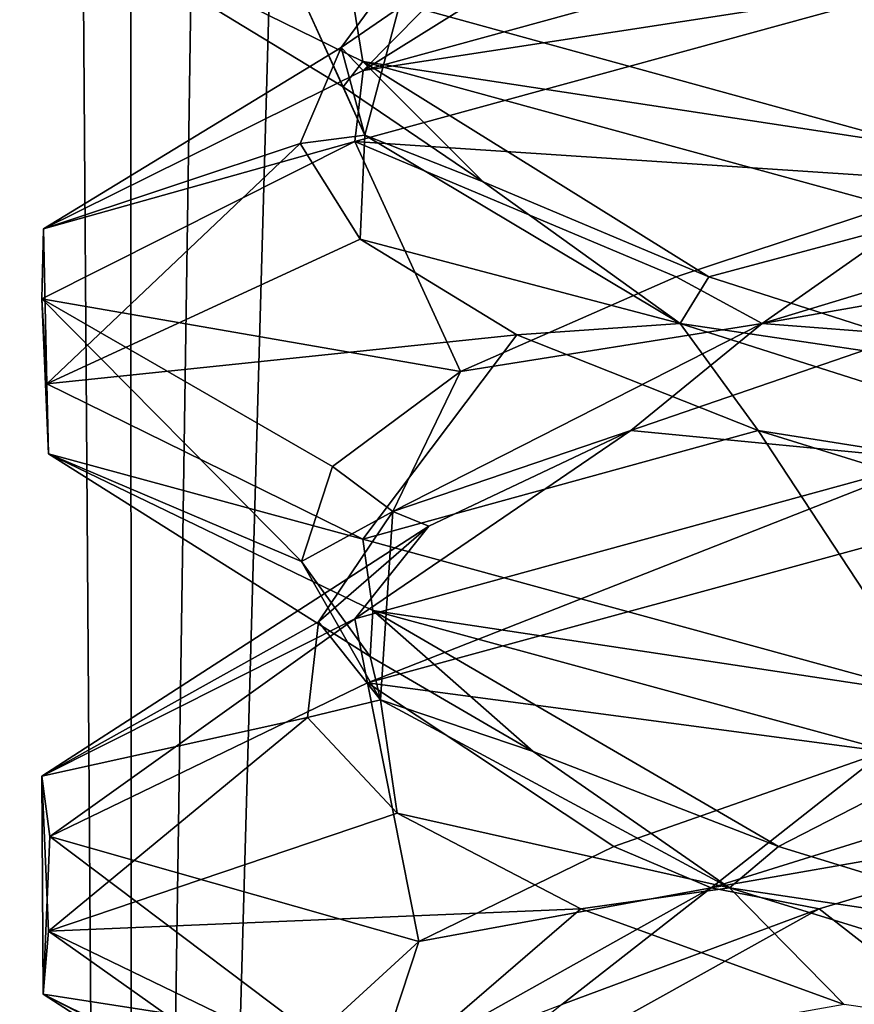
# Model space of a CAD drawing. Header units: millimetres. Extents: x -36.5 to 36.5, y -8.8 to 41.6.
# Tile 66 of 256: x -1.5 to -0.7, y 0.1 to 1. Entities that reach past the tile are written whole.
import ezdxf

# ---------------------------------------------------------------- set-up
doc = ezdxf.new("R2010")
doc.units = ezdxf.units.MM
doc.header["$LTSCALE"] = 65.185185
for name, color, linetype in [('11', 7, 'CONTINUOUS'), ('12', 7, 'CONTINUOUS'), ('13', 7, 'CONTINUOUS'), ('166', 7, 'CONTINUOUS'), ('172', 7, 'CONTINUOUS'), ('173', 7, 'CONTINUOUS'), ('174', 7, 'CONTINUOUS'), ('184', 7, 'CONTINUOUS'), ('196', 7, 'CONTINUOUS'), ('197', 7, 'CONTINUOUS'), ('198', 7, 'CONTINUOUS'), ('217', 7, 'CONTINUOUS'), ('218', 7, 'CONTINUOUS'), ('219', 7, 'CONTINUOUS'), ('23', 7, 'CONTINUOUS'), ('35', 7, 'CONTINUOUS'), ('36', 7, 'CONTINUOUS'), ('37', 7, 'CONTINUOUS'), ('5', 7, 'CONTINUOUS'), ('548', 7, 'CONTINUOUS'), ('553', 7, 'CONTINUOUS'), ('56', 7, 'CONTINUOUS'), ('57', 7, 'CONTINUOUS'), ('58', 7, 'CONTINUOUS')]:
    doc.layers.add(name, color=color, linetype=linetype)

msp = doc.modelspace()

# ---------------------------------------------------------------- linework, layer by layer
at = {"layer": '11', "color": 7, "linetype": 'Continuous'}
for points in [[(-1.17115, 0.91483, 11.93723), (-0.65308, 1.05661, 12.35036), (-0.85613, 1.11104, 11.88227), (-1.17115, 0.91483, 11.93723)], [(-1.06385, 1.02334, 11.6161), (-1.17115, 0.91483, 11.93723), (-0.85613, 1.11104, 11.88227), (-1.06385, 1.02334, 11.6161)], [(-1.19133, 0.93564, 11.30346), (-1.17115, 0.91483, 11.93723), (-1.06385, 1.02334, 11.6161), (-1.19133, 0.93564, 11.30346)], [(-1.46438, 0.76951, 11.32494), (-1.17115, 0.91483, 11.93723), (-1.19133, 0.93564, 11.30346), (-1.46438, 0.76951, 11.32494)], [(-1.22895, 0.84794, 10.96793), (-1.46438, 0.76951, 11.32494), (-1.19133, 0.93564, 11.30346), (-1.22895, 0.84794, 10.96793)], [(-1.46131, 0.62754, 10.6615), (-1.46438, 0.76951, 11.32494), (-1.22895, 0.84794, 10.96793), (-1.46131, 0.62754, 10.6615)], [(-1.17388, 0.76025, 10.63482), (-1.46131, 0.62754, 10.6615), (-1.22895, 0.84794, 10.96793), (-1.17388, 0.76025, 10.63482)], [(-1.03026, 0.67255, 10.32925), (-1.46131, 0.62754, 10.6615), (-1.17388, 0.76025, 10.63482), (-1.03026, 0.67255, 10.32925)], [(-1.17164, 0.48534, 10.06337), (-1.46131, 0.62754, 10.6615), (-1.03026, 0.67255, 10.32925), (-1.17164, 0.48534, 10.06337)], [(-0.80894, 0.58485, 10.07428), (-1.17164, 0.48534, 10.06337), (-1.03026, 0.67255, 10.32925), (-0.80894, 0.58485, 10.07428)], [(-0.64997, 0.34266, 9.64814), (-1.17164, 0.48534, 10.06337), (-0.80894, 0.58485, 10.07428), (-0.64997, 0.34266, 9.64814)], [(-0.5266, 0.49716, 9.88913), (-0.64997, 0.34266, 9.64814), (-0.80894, 0.58485, 10.07428), (-0.5266, 0.49716, 9.88913)]]:
    msp.add_3dface(points, dxfattribs=at)
at = {"layer": '12', "color": 7, "linetype": 'Continuous'}
for points in [[(-1.16969, 0.85535, 10.7639), (-1.12396, 1.02778, 11.40079), (-1.22918, 0.98687, 11.0217), (-1.16969, 0.85535, 10.7639)], [(-1.19133, 0.93564, 11.30346), (-1.06385, 1.02334, 11.6161), (-1.12396, 1.02778, 11.40079), (-1.19133, 0.93564, 11.30346)], [(-1.16969, 0.85535, 10.7639), (-1.19133, 0.93564, 11.30346), (-1.12396, 1.02778, 11.40079), (-1.16969, 0.85535, 10.7639)], [(-1.18937, 0.89984, 10.68898), (-1.16969, 0.85535, 10.7639), (-1.22918, 0.98687, 11.0217), (-1.18937, 0.89984, 10.68898)], [(-1.22895, 0.84794, 10.96793), (-1.19133, 0.93564, 11.30346), (-1.16969, 0.85535, 10.7639), (-1.22895, 0.84794, 10.96793)], [(-1.06121, 0.8128, 10.37937), (-1.16969, 0.85535, 10.7639), (-1.18937, 0.89984, 10.68898), (-1.06121, 0.8128, 10.37937)], [(-1.17388, 0.76025, 10.63482), (-1.22895, 0.84794, 10.96793), (-1.16969, 0.85535, 10.7639), (-1.17388, 0.76025, 10.63482)], [(-0.8805, 0.68292, 10.19461), (-1.17388, 0.76025, 10.63482), (-1.16969, 0.85535, 10.7639), (-0.8805, 0.68292, 10.19461)], [(-0.8805, 0.68292, 10.19461), (-1.16969, 0.85535, 10.7639), (-1.06121, 0.8128, 10.37937), (-0.8805, 0.68292, 10.19461)], [(-0.85419, 0.72577, 10.11586), (-0.8805, 0.68292, 10.19461), (-1.06121, 0.8128, 10.37937), (-0.85419, 0.72577, 10.11586)], [(-1.03026, 0.67255, 10.32925), (-1.17388, 0.76025, 10.63482), (-0.8805, 0.68292, 10.19461), (-1.03026, 0.67255, 10.32925)], [(-0.58372, 0.63873, 9.91805), (-0.8805, 0.68292, 10.19461), (-0.85419, 0.72577, 10.11586), (-0.58372, 0.63873, 9.91805)], [(-0.80894, 0.58485, 10.07428), (-1.03026, 0.67255, 10.32925), (-0.8805, 0.68292, 10.19461), (-0.80894, 0.58485, 10.07428)], [(-0.33918, 0.51049, 9.85594), (-0.80894, 0.58485, 10.07428), (-0.8805, 0.68292, 10.19461), (-0.33918, 0.51049, 9.85594)], [(-0.33918, 0.51049, 9.85594), (-0.8805, 0.68292, 10.19461), (-0.58372, 0.63873, 9.91805), (-0.33918, 0.51049, 9.85594)], [(-0.5266, 0.49716, 9.88913), (-0.80894, 0.58485, 10.07428), (-0.33918, 0.51049, 9.85594), (-0.5266, 0.49716, 9.88913)]]:
    msp.add_3dface(points, dxfattribs=at)
at = {"layer": '13', "color": 7, "linetype": 'Continuous'}
for points in [[(-1.46131, 1.06504, 10.6615), (-1.17164, 0.92284, 10.06337), (-1.18937, 0.89984, 10.68898), (-1.46131, 1.06504, 10.6615)], [(-1.46131, 1.06504, 10.6615), (-1.18937, 0.89984, 10.68898), (-1.22918, 0.98687, 11.0217), (-1.46131, 1.06504, 10.6615)], [(-1.17164, 0.92284, 10.06337), (-1.06121, 0.8128, 10.37937), (-1.18937, 0.89984, 10.68898), (-1.17164, 0.92284, 10.06337)], [(-1.17164, 0.92284, 10.06337), (-0.64997, 0.78016, 9.64814), (-0.85419, 0.72577, 10.11586), (-1.17164, 0.92284, 10.06337)], [(-1.17164, 0.92284, 10.06337), (-0.85419, 0.72577, 10.11586), (-1.06121, 0.8128, 10.37937), (-1.17164, 0.92284, 10.06337)], [(-0.64997, 0.78016, 9.64814), (-0.58372, 0.63873, 9.91805), (-0.85419, 0.72577, 10.11586), (-0.64997, 0.78016, 9.64814)]]:
    msp.add_3dface(points, dxfattribs=at)
at = {"layer": '166', "color": 7, "linetype": 'Continuous'}
for points in [[(-1.17164, 0.92284, -11.93663), (-1.46131, 1.06504, -11.3385), (-1.18214, 0.98893, -11.92333), (-1.17164, 0.92284, -11.93663)], [(-0.65308, 1.05661, -9.64964), (-1.17115, 0.91483, -10.06277), (-0.6474, 0.99545, -9.6469), (-0.65308, 1.05661, -9.64964)], [(-0.6474, 0.99545, -9.6469), (-1.17115, 0.91483, -10.06277), (-1.1788, 0.84972, -10.0724), (-0.6474, 0.99545, -9.6469)], [(-0.66002, 0.84503, -12.34699), (-1.17164, 0.92284, -11.93663), (-1.18214, 0.98893, -11.92333), (-0.66002, 0.84503, -12.34699)], [(-0.64997, 0.78016, -12.35186), (-1.17164, 0.92284, -11.93663), (-0.66002, 0.84503, -12.34699), (-0.64997, 0.78016, -12.35186)], [(-1.17115, 0.91483, -10.06277), (-1.46438, 0.76951, -10.67506), (-1.1788, 0.84972, -10.0724), (-1.17115, 0.91483, -10.06277)], [(-1.1788, 0.84972, -10.0724), (-1.46438, 0.76951, -10.67506), (-1.46581, 0.70559, -10.68156), (-1.1788, 0.84972, -10.0724)], [(-1.46438, 0.76951, -10.67506), (-1.46131, 0.62754, -11.3385), (-1.46581, 0.70559, -10.68156), (-1.46438, 0.76951, -10.67506)], [(-1.46581, 0.70559, -10.68156), (-1.46131, 0.62754, -11.3385), (-1.45956, 0.56342, -11.34595), (-1.46581, 0.70559, -10.68156)], [(-1.46131, 0.62754, -11.3385), (-1.17164, 0.48534, -11.93663), (-1.45956, 0.56342, -11.34595), (-1.46131, 0.62754, -11.3385)], [(-1.45956, 0.56342, -11.34595), (-1.17164, 0.48534, -11.93663), (-1.16242, 0.41972, -11.94804), (-1.45956, 0.56342, -11.34595)], [(-1.1788, 0.41222, -10.0724), (-1.16718, 0.35367, -10.05783), (-0.6474, 0.55795, -9.6469), (-1.1788, 0.41222, -10.0724)], [(-1.16718, 0.35367, -10.05783), (-0.64164, 0.4968, -9.64416), (-0.6474, 0.55795, -9.6469), (-1.16718, 0.35367, -10.05783)], [(-1.17164, 0.48534, -11.93663), (-0.64997, 0.34266, -12.35186), (-1.16242, 0.41972, -11.94804), (-1.17164, 0.48534, -11.93663)], [(-1.16242, 0.41972, -11.94804), (-0.64997, 0.34266, -12.35186), (-0.64402, 0.27876, -12.35471), (-1.16242, 0.41972, -11.94804)], [(-1.46581, 0.26809, -10.68156), (-1.45837, 0.21267, -10.64907), (-1.1788, 0.41222, -10.0724), (-1.46581, 0.26809, -10.68156)], [(-1.45837, 0.21267, -10.64907), (-1.16718, 0.35367, -10.05783), (-1.1788, 0.41222, -10.0724), (-1.45837, 0.21267, -10.64907)], [(-1.46457, 0.06818, -11.32409), (-1.45837, 0.21267, -10.64907), (-1.46581, 0.26809, -10.68156), (-1.46457, 0.06818, -11.32409)], [(-1.45956, 0.12592, -11.34595), (-1.46457, 0.06818, -11.32409), (-1.46581, 0.26809, -10.68156), (-1.45956, 0.12592, -11.34595)], [(-1.17405, -0.07634, -11.9336), (-1.46457, 0.06818, -11.32409), (-1.45956, 0.12592, -11.34595), (-1.17405, -0.07634, -11.9336)], [(-1.16242, -0.01778, -11.94804), (-1.17405, -0.07634, -11.9336), (-1.45956, 0.12592, -11.34595), (-1.16242, -0.01778, -11.94804)], [(-1.16718, -0.08383, -10.05783), (-0.6521, -0.00566, -9.64916), (-0.64164, 0.0593, -9.64416), (-1.16718, -0.08383, -10.05783)]]:
    msp.add_3dface(points, dxfattribs=at)
at = {"layer": '172', "color": 7, "linetype": 'Continuous'}
for points in [[(-1.17115, 0.91483, -10.06277), (-0.65308, 1.05661, -9.64964), (-0.85613, 1.11104, -10.11773), (-1.17115, 0.91483, -10.06277)], [(-1.06385, 1.02334, -10.3839), (-1.17115, 0.91483, -10.06277), (-0.85613, 1.11104, -10.11773), (-1.06385, 1.02334, -10.3839)], [(-1.19133, 0.93564, -10.69654), (-1.17115, 0.91483, -10.06277), (-1.06385, 1.02334, -10.3839), (-1.19133, 0.93564, -10.69654)], [(-1.46438, 0.76951, -10.67506), (-1.17115, 0.91483, -10.06277), (-1.19133, 0.93564, -10.69654), (-1.46438, 0.76951, -10.67506)], [(-1.22895, 0.84794, -11.03207), (-1.46438, 0.76951, -10.67506), (-1.19133, 0.93564, -10.69654), (-1.22895, 0.84794, -11.03207)], [(-1.46131, 0.62754, -11.3385), (-1.46438, 0.76951, -10.67506), (-1.22895, 0.84794, -11.03207), (-1.46131, 0.62754, -11.3385)], [(-1.17388, 0.76025, -11.36518), (-1.46131, 0.62754, -11.3385), (-1.22895, 0.84794, -11.03207), (-1.17388, 0.76025, -11.36518)], [(-1.03026, 0.67255, -11.67075), (-1.46131, 0.62754, -11.3385), (-1.17388, 0.76025, -11.36518), (-1.03026, 0.67255, -11.67075)], [(-1.17164, 0.48534, -11.93663), (-1.46131, 0.62754, -11.3385), (-1.03026, 0.67255, -11.67075), (-1.17164, 0.48534, -11.93663)], [(-0.80894, 0.58485, -11.92572), (-1.17164, 0.48534, -11.93663), (-1.03026, 0.67255, -11.67075), (-0.80894, 0.58485, -11.92572)], [(-0.64997, 0.34266, -12.35186), (-1.17164, 0.48534, -11.93663), (-0.80894, 0.58485, -11.92572), (-0.64997, 0.34266, -12.35186)], [(-0.5266, 0.49716, -12.11087), (-0.64997, 0.34266, -12.35186), (-0.80894, 0.58485, -11.92572), (-0.5266, 0.49716, -12.11087)]]:
    msp.add_3dface(points, dxfattribs=at)
at = {"layer": '173', "color": 7, "linetype": 'Continuous'}
for points in [[(-1.16969, 0.85535, -11.2361), (-1.12396, 1.02778, -10.59921), (-1.22918, 0.98687, -10.9783), (-1.16969, 0.85535, -11.2361)], [(-1.19133, 0.93564, -10.69654), (-1.06385, 1.02334, -10.3839), (-1.12396, 1.02778, -10.59921), (-1.19133, 0.93564, -10.69654)], [(-1.16969, 0.85535, -11.2361), (-1.19133, 0.93564, -10.69654), (-1.12396, 1.02778, -10.59921), (-1.16969, 0.85535, -11.2361)], [(-1.18937, 0.89984, -11.31102), (-1.16969, 0.85535, -11.2361), (-1.22918, 0.98687, -10.9783), (-1.18937, 0.89984, -11.31102)], [(-1.22895, 0.84794, -11.03207), (-1.19133, 0.93564, -10.69654), (-1.16969, 0.85535, -11.2361), (-1.22895, 0.84794, -11.03207)], [(-1.06121, 0.8128, -11.62063), (-1.16969, 0.85535, -11.2361), (-1.18937, 0.89984, -11.31102), (-1.06121, 0.8128, -11.62063)], [(-1.17388, 0.76025, -11.36518), (-1.22895, 0.84794, -11.03207), (-1.16969, 0.85535, -11.2361), (-1.17388, 0.76025, -11.36518)], [(-0.8805, 0.68292, -11.80539), (-1.17388, 0.76025, -11.36518), (-1.16969, 0.85535, -11.2361), (-0.8805, 0.68292, -11.80539)], [(-0.8805, 0.68292, -11.80539), (-1.16969, 0.85535, -11.2361), (-1.06121, 0.8128, -11.62063), (-0.8805, 0.68292, -11.80539)], [(-0.85419, 0.72577, -11.88414), (-0.8805, 0.68292, -11.80539), (-1.06121, 0.8128, -11.62063), (-0.85419, 0.72577, -11.88414)], [(-1.03026, 0.67255, -11.67075), (-1.17388, 0.76025, -11.36518), (-0.8805, 0.68292, -11.80539), (-1.03026, 0.67255, -11.67075)], [(-0.58372, 0.63873, -12.08195), (-0.8805, 0.68292, -11.80539), (-0.85419, 0.72577, -11.88414), (-0.58372, 0.63873, -12.08195)], [(-0.80894, 0.58485, -11.92572), (-1.03026, 0.67255, -11.67075), (-0.8805, 0.68292, -11.80539), (-0.80894, 0.58485, -11.92572)], [(-0.33918, 0.51049, -12.14406), (-0.80894, 0.58485, -11.92572), (-0.8805, 0.68292, -11.80539), (-0.33918, 0.51049, -12.14406)], [(-0.33918, 0.51049, -12.14406), (-0.8805, 0.68292, -11.80539), (-0.58372, 0.63873, -12.08195), (-0.33918, 0.51049, -12.14406)], [(-0.5266, 0.49716, -12.11087), (-0.80894, 0.58485, -11.92572), (-0.33918, 0.51049, -12.14406), (-0.5266, 0.49716, -12.11087)]]:
    msp.add_3dface(points, dxfattribs=at)
at = {"layer": '174', "color": 7, "linetype": 'Continuous'}
for points in [[(-1.46131, 1.06504, -11.3385), (-1.17164, 0.92284, -11.93663), (-1.18937, 0.89984, -11.31102), (-1.46131, 1.06504, -11.3385)], [(-1.46131, 1.06504, -11.3385), (-1.18937, 0.89984, -11.31102), (-1.22918, 0.98687, -10.9783), (-1.46131, 1.06504, -11.3385)], [(-1.17164, 0.92284, -11.93663), (-1.06121, 0.8128, -11.62063), (-1.18937, 0.89984, -11.31102), (-1.17164, 0.92284, -11.93663)], [(-1.17164, 0.92284, -11.93663), (-0.64997, 0.78016, -12.35186), (-0.85419, 0.72577, -11.88414), (-1.17164, 0.92284, -11.93663)], [(-1.17164, 0.92284, -11.93663), (-0.85419, 0.72577, -11.88414), (-1.06121, 0.8128, -11.62063), (-1.17164, 0.92284, -11.93663)], [(-0.64997, 0.78016, -12.35186), (-0.58372, 0.63873, -12.08195), (-0.85419, 0.72577, -11.88414), (-0.64997, 0.78016, -12.35186)]]:
    msp.add_3dface(points, dxfattribs=at)
at = {"layer": '184', "color": 7, "linetype": 'Continuous'}
msp.add_3dface([(-0.66002, 0.84503, -12.34699), (-1.18214, 0.98893, -11.92333), (-0.6161, 1.02334, -12.06385), (-0.66002, 0.84503, -12.34699)], dxfattribs=at)
at = {"layer": '196', "color": 7, "linetype": 'Continuous'}
for points in [[(-0.75313, 0.14637, -10.02833), (-0.64164, 0.0593, -9.64416), (-0.46039, 0.23407, -9.8601), (-0.75313, 0.14637, -10.02833)], [(-1.16718, -0.08383, -10.05783), (-0.64164, 0.0593, -9.64416), (-0.75313, 0.14637, -10.02833), (-1.16718, -0.08383, -10.05783)], [(-0.98905, 0.05867, -10.26985), (-1.16718, -0.08383, -10.05783), (-0.75313, 0.14637, -10.02833), (-0.98905, 0.05867, -10.26985)]]:
    msp.add_3dface(points, dxfattribs=at)
at = {"layer": '197', "color": 7, "linetype": 'Continuous'}
for points in [[(-0.852, 0.16563, -10.16453), (-0.46039, 0.23407, -9.8601), (-0.29926, 0.33806, -9.84485), (-0.852, 0.16563, -10.16453)], [(-0.852, 0.16563, -10.16453), (-0.29926, 0.33806, -9.84485), (-0.69309, 0.2906, -9.98463), (-0.852, 0.16563, -10.16453)], [(-0.94152, 0.20356, -10.20951), (-0.852, 0.16563, -10.16453), (-0.69309, 0.2906, -9.98463), (-0.94152, 0.20356, -10.20951)], [(-0.75313, 0.14637, -10.02833), (-0.46039, 0.23407, -9.8601), (-0.852, 0.16563, -10.16453), (-0.75313, 0.14637, -10.02833)], [(-1.12, 0.11653, -10.49311), (-0.852, 0.16563, -10.16453), (-0.94152, 0.20356, -10.20951), (-1.12, 0.11653, -10.49311)], [(-1.16079, -0.0068, -10.72343), (-0.98905, 0.05867, -10.26985), (-0.852, 0.16563, -10.16453), (-1.16079, -0.0068, -10.72343)], [(-1.16079, -0.0068, -10.72343), (-0.852, 0.16563, -10.16453), (-1.12, 0.11653, -10.49311), (-1.16079, -0.0068, -10.72343)], [(-0.98905, 0.05867, -10.26985), (-0.75313, 0.14637, -10.02833), (-0.852, 0.16563, -10.16453), (-0.98905, 0.05867, -10.26985)], [(-1.21527, 0.0295, -10.81438), (-1.16079, -0.0068, -10.72343), (-1.12, 0.11653, -10.49311), (-1.21527, 0.0295, -10.81438)]]:
    msp.add_3dface(points, dxfattribs=at)
at = {"layer": '198', "color": 7, "linetype": 'Continuous'}
for points in [[(-0.64164, 0.4968, -9.64416), (-1.16718, 0.35367, -10.05783), (-0.69309, 0.2906, -9.98463), (-0.64164, 0.4968, -9.64416)], [(-1.16718, 0.35367, -10.05783), (-1.45837, 0.21267, -10.64907), (-1.12, 0.11653, -10.49311), (-1.16718, 0.35367, -10.05783)], [(-1.16718, 0.35367, -10.05783), (-1.12, 0.11653, -10.49311), (-0.94152, 0.20356, -10.20951), (-1.16718, 0.35367, -10.05783)], [(-1.16718, 0.35367, -10.05783), (-0.94152, 0.20356, -10.20951), (-0.69309, 0.2906, -9.98463), (-1.16718, 0.35367, -10.05783)], [(-1.45837, 0.21267, -10.64907), (-1.46457, 0.06818, -11.32409), (-1.21527, 0.0295, -10.81438), (-1.45837, 0.21267, -10.64907)], [(-1.45837, 0.21267, -10.64907), (-1.21527, 0.0295, -10.81438), (-1.12, 0.11653, -10.49311), (-1.45837, 0.21267, -10.64907)], [(-1.46457, 0.06818, -11.32409), (-1.17405, -0.07634, -11.9336), (-1.13457, -0.14457, -11.47339), (-1.46457, 0.06818, -11.32409)], [(-1.46457, 0.06818, -11.32409), (-1.13457, -0.14457, -11.47339), (-1.22025, -0.05754, -11.14944), (-1.46457, 0.06818, -11.32409)], [(-1.46457, 0.06818, -11.32409), (-1.22025, -0.05754, -11.14944), (-1.21527, 0.0295, -10.81438), (-1.46457, 0.06818, -11.32409)]]:
    msp.add_3dface(points, dxfattribs=at)
at = {"layer": '217', "color": 7, "linetype": 'Continuous'}
for points in [[(-0.92572, 0.58485, -10.19106), (-0.6474, 0.55795, -9.6469), (-0.67075, 0.67255, -9.96974), (-0.92572, 0.58485, -10.19106)], [(-1.1788, 0.41222, -10.0724), (-0.6474, 0.55795, -9.6469), (-0.92572, 0.58485, -10.19106), (-1.1788, 0.41222, -10.0724)], [(-1.11087, 0.49716, -10.4734), (-1.1788, 0.41222, -10.0724), (-0.92572, 0.58485, -10.19106), (-1.11087, 0.49716, -10.4734)], [(-1.46581, 0.26809, -10.68156), (-1.1788, 0.41222, -10.0724), (-1.11087, 0.49716, -10.4734), (-1.46581, 0.26809, -10.68156)], [(-1.21223, 0.40946, -10.79545), (-1.46581, 0.26809, -10.68156), (-1.11087, 0.49716, -10.4734), (-1.21223, 0.40946, -10.79545)], [(-1.22216, 0.32176, -11.13294), (-1.46581, 0.26809, -10.68156), (-1.21223, 0.40946, -10.79545), (-1.22216, 0.32176, -11.13294)], [(-1.45956, 0.12592, -11.34595), (-1.46581, 0.26809, -10.68156), (-1.22216, 0.32176, -11.13294), (-1.45956, 0.12592, -11.34595)], [(-1.1399, 0.23407, -11.46039), (-1.45956, 0.12592, -11.34595), (-1.22216, 0.32176, -11.13294), (-1.1399, 0.23407, -11.46039)], [(-0.97167, 0.14637, -11.75313), (-1.45956, 0.12592, -11.34595), (-1.1399, 0.23407, -11.46039), (-0.97167, 0.14637, -11.75313)], [(-1.16242, -0.01778, -11.94804), (-1.45956, 0.12592, -11.34595), (-0.97167, 0.14637, -11.75313), (-1.16242, -0.01778, -11.94804)], [(-0.73015, 0.05867, -11.98905), (-1.16242, -0.01778, -11.94804), (-0.97167, 0.14637, -11.75313), (-0.73015, 0.05867, -11.98905)]]:
    msp.add_3dface(points, dxfattribs=at)
at = {"layer": '218', "color": 7, "linetype": 'Continuous'}
for points in [[(-0.80539, 0.68292, -10.1195), (-0.36518, 0.76025, -9.82612), (-0.2361, 0.85535, -9.83031), (-0.80539, 0.68292, -10.1195)], [(-0.80539, 0.68292, -10.1195), (-0.2361, 0.85535, -9.83031), (-0.62063, 0.8128, -9.93879), (-0.80539, 0.68292, -10.1195)], [(-0.88414, 0.72577, -10.14581), (-0.80539, 0.68292, -10.1195), (-0.62063, 0.8128, -9.93879), (-0.88414, 0.72577, -10.14581)], [(-0.67075, 0.67255, -9.96974), (-0.36518, 0.76025, -9.82612), (-0.80539, 0.68292, -10.1195), (-0.67075, 0.67255, -9.96974)], [(-1.08195, 0.63873, -10.41628), (-0.80539, 0.68292, -10.1195), (-0.88414, 0.72577, -10.14581), (-1.08195, 0.63873, -10.41628)], [(-1.14406, 0.51049, -10.66082), (-0.92572, 0.58485, -10.19106), (-0.80539, 0.68292, -10.1195), (-1.14406, 0.51049, -10.66082)], [(-1.14406, 0.51049, -10.66082), (-0.80539, 0.68292, -10.1195), (-1.08195, 0.63873, -10.41628), (-1.14406, 0.51049, -10.66082)], [(-0.92572, 0.58485, -10.19106), (-0.67075, 0.67255, -9.96974), (-0.80539, 0.68292, -10.1195), (-0.92572, 0.58485, -10.19106)], [(-1.19938, 0.5517, -10.73013), (-1.14406, 0.51049, -10.66082), (-1.08195, 0.63873, -10.41628), (-1.19938, 0.5517, -10.73013)], [(-1.11087, 0.49716, -10.4734), (-0.92572, 0.58485, -10.19106), (-1.14406, 0.51049, -10.66082), (-1.11087, 0.49716, -10.4734)], [(-1.2277, 0.46467, -11.06402), (-1.14406, 0.51049, -10.66082), (-1.19938, 0.5517, -10.73013), (-1.2277, 0.46467, -11.06402)], [(-1.15515, 0.33806, -11.29926), (-1.14406, 0.51049, -10.66082), (-1.2277, 0.46467, -11.06402), (-1.15515, 0.33806, -11.29926)], [(-1.21223, 0.40946, -10.79545), (-1.11087, 0.49716, -10.4734), (-1.14406, 0.51049, -10.66082), (-1.21223, 0.40946, -10.79545)], [(-1.15515, 0.33806, -11.29926), (-1.21223, 0.40946, -10.79545), (-1.14406, 0.51049, -10.66082), (-1.15515, 0.33806, -11.29926)], [(-1.1648, 0.37763, -11.39316), (-1.15515, 0.33806, -11.29926), (-1.2277, 0.46467, -11.06402), (-1.1648, 0.37763, -11.39316)], [(-1.22216, 0.32176, -11.13294), (-1.21223, 0.40946, -10.79545), (-1.15515, 0.33806, -11.29926), (-1.22216, 0.32176, -11.13294)], [(-1.01537, 0.2906, -11.69309), (-1.15515, 0.33806, -11.29926), (-1.1648, 0.37763, -11.39316), (-1.01537, 0.2906, -11.69309)], [(-1.1399, 0.23407, -11.46039), (-1.22216, 0.32176, -11.13294), (-1.15515, 0.33806, -11.29926), (-1.1399, 0.23407, -11.46039)], [(-0.83547, 0.16563, -11.852), (-1.1399, 0.23407, -11.46039), (-1.15515, 0.33806, -11.29926), (-0.83547, 0.16563, -11.852)], [(-0.83547, 0.16563, -11.852), (-1.15515, 0.33806, -11.29926), (-1.01537, 0.2906, -11.69309), (-0.83547, 0.16563, -11.852)], [(-0.79049, 0.20356, -11.94152), (-0.83547, 0.16563, -11.852), (-1.01537, 0.2906, -11.69309), (-0.79049, 0.20356, -11.94152)], [(-0.97167, 0.14637, -11.75313), (-1.1399, 0.23407, -11.46039), (-0.83547, 0.16563, -11.852), (-0.97167, 0.14637, -11.75313)], [(-0.50689, 0.11653, -12.12), (-0.83547, 0.16563, -11.852), (-0.79049, 0.20356, -11.94152), (-0.50689, 0.11653, -12.12)], [(-0.73015, 0.05867, -11.98905), (-0.97167, 0.14637, -11.75313), (-0.83547, 0.16563, -11.852), (-0.73015, 0.05867, -11.98905)], [(-0.27657, -0.0068, -12.16079), (-0.73015, 0.05867, -11.98905), (-0.83547, 0.16563, -11.852), (-0.27657, -0.0068, -12.16079)], [(-0.27657, -0.0068, -12.16079), (-0.83547, 0.16563, -11.852), (-0.50689, 0.11653, -12.12), (-0.27657, -0.0068, -12.16079)]]:
    msp.add_3dface(points, dxfattribs=at)
at = {"layer": '219', "color": 7, "linetype": 'Continuous'}
for points in [[(-0.6474, 0.99545, -9.6469), (-1.1788, 0.84972, -10.0724), (-0.62063, 0.8128, -9.93879), (-0.6474, 0.99545, -9.6469)], [(-1.1788, 0.84972, -10.0724), (-1.46581, 0.70559, -10.68156), (-1.08195, 0.63873, -10.41628), (-1.1788, 0.84972, -10.0724)], [(-1.1788, 0.84972, -10.0724), (-1.08195, 0.63873, -10.41628), (-0.88414, 0.72577, -10.14581), (-1.1788, 0.84972, -10.0724)], [(-1.1788, 0.84972, -10.0724), (-0.88414, 0.72577, -10.14581), (-0.62063, 0.8128, -9.93879), (-1.1788, 0.84972, -10.0724)], [(-1.46581, 0.70559, -10.68156), (-1.45956, 0.56342, -11.34595), (-1.2277, 0.46467, -11.06402), (-1.46581, 0.70559, -10.68156)], [(-1.46581, 0.70559, -10.68156), (-1.2277, 0.46467, -11.06402), (-1.19938, 0.5517, -10.73013), (-1.46581, 0.70559, -10.68156)], [(-1.46581, 0.70559, -10.68156), (-1.19938, 0.5517, -10.73013), (-1.08195, 0.63873, -10.41628), (-1.46581, 0.70559, -10.68156)], [(-1.45956, 0.56342, -11.34595), (-1.16242, 0.41972, -11.94804), (-1.1648, 0.37763, -11.39316), (-1.45956, 0.56342, -11.34595)], [(-1.45956, 0.56342, -11.34595), (-1.1648, 0.37763, -11.39316), (-1.2277, 0.46467, -11.06402), (-1.45956, 0.56342, -11.34595)], [(-1.16242, 0.41972, -11.94804), (-1.01537, 0.2906, -11.69309), (-1.1648, 0.37763, -11.39316), (-1.16242, 0.41972, -11.94804)], [(-1.16242, 0.41972, -11.94804), (-0.64402, 0.27876, -12.35471), (-0.79049, 0.20356, -11.94152), (-1.16242, 0.41972, -11.94804)], [(-1.16242, 0.41972, -11.94804), (-0.79049, 0.20356, -11.94152), (-1.01537, 0.2906, -11.69309), (-1.16242, 0.41972, -11.94804)], [(-0.64402, 0.27876, -12.35471), (-0.50689, 0.11653, -12.12), (-0.79049, 0.20356, -11.94152), (-0.64402, 0.27876, -12.35471)]]:
    msp.add_3dface(points, dxfattribs=at)
at = {"layer": '23', "color": 7, "linetype": 'Continuous'}
msp.add_3dface([(-0.66002, 0.84503, 9.65301), (-1.18214, 0.98893, 10.07667), (-0.6161, 1.02334, 9.93615), (-0.66002, 0.84503, 9.65301)], dxfattribs=at)
at = {"layer": '35', "color": 7, "linetype": 'Continuous'}
for points in [[(-0.75313, 0.14637, 11.97167), (-0.64164, 0.0593, 12.35584), (-0.46039, 0.23407, 12.1399), (-0.75313, 0.14637, 11.97167)], [(-1.16718, -0.08383, 11.94217), (-0.64164, 0.0593, 12.35584), (-0.75313, 0.14637, 11.97167), (-1.16718, -0.08383, 11.94217)], [(-0.98905, 0.05867, 11.73015), (-1.16718, -0.08383, 11.94217), (-0.75313, 0.14637, 11.97167), (-0.98905, 0.05867, 11.73015)]]:
    msp.add_3dface(points, dxfattribs=at)
at = {"layer": '36', "color": 7, "linetype": 'Continuous'}
for points in [[(-0.852, 0.16563, 11.83547), (-0.46039, 0.23407, 12.1399), (-0.29926, 0.33806, 12.15515), (-0.852, 0.16563, 11.83547)], [(-0.852, 0.16563, 11.83547), (-0.29926, 0.33806, 12.15515), (-0.69309, 0.2906, 12.01537), (-0.852, 0.16563, 11.83547)], [(-0.94152, 0.20356, 11.79049), (-0.852, 0.16563, 11.83547), (-0.69309, 0.2906, 12.01537), (-0.94152, 0.20356, 11.79049)], [(-0.75313, 0.14637, 11.97167), (-0.46039, 0.23407, 12.1399), (-0.852, 0.16563, 11.83547), (-0.75313, 0.14637, 11.97167)], [(-1.12, 0.11653, 11.50689), (-0.852, 0.16563, 11.83547), (-0.94152, 0.20356, 11.79049), (-1.12, 0.11653, 11.50689)], [(-1.16079, -0.0068, 11.27657), (-0.98905, 0.05867, 11.73015), (-0.852, 0.16563, 11.83547), (-1.16079, -0.0068, 11.27657)], [(-1.16079, -0.0068, 11.27657), (-0.852, 0.16563, 11.83547), (-1.12, 0.11653, 11.50689), (-1.16079, -0.0068, 11.27657)], [(-0.98905, 0.05867, 11.73015), (-0.75313, 0.14637, 11.97167), (-0.852, 0.16563, 11.83547), (-0.98905, 0.05867, 11.73015)], [(-1.21527, 0.0295, 11.18562), (-1.16079, -0.0068, 11.27657), (-1.12, 0.11653, 11.50689), (-1.21527, 0.0295, 11.18562)]]:
    msp.add_3dface(points, dxfattribs=at)
at = {"layer": '37', "color": 7, "linetype": 'Continuous'}
for points in [[(-0.64164, 0.4968, 12.35584), (-1.16718, 0.35367, 11.94217), (-0.69309, 0.2906, 12.01537), (-0.64164, 0.4968, 12.35584)], [(-1.16718, 0.35367, 11.94217), (-1.45837, 0.21267, 11.35093), (-1.12, 0.11653, 11.50689), (-1.16718, 0.35367, 11.94217)], [(-1.16718, 0.35367, 11.94217), (-1.12, 0.11653, 11.50689), (-0.94152, 0.20356, 11.79049), (-1.16718, 0.35367, 11.94217)], [(-1.16718, 0.35367, 11.94217), (-0.94152, 0.20356, 11.79049), (-0.69309, 0.2906, 12.01537), (-1.16718, 0.35367, 11.94217)], [(-1.45837, 0.21267, 11.35093), (-1.46457, 0.06818, 10.67591), (-1.21527, 0.0295, 11.18562), (-1.45837, 0.21267, 11.35093)], [(-1.45837, 0.21267, 11.35093), (-1.21527, 0.0295, 11.18562), (-1.12, 0.11653, 11.50689), (-1.45837, 0.21267, 11.35093)], [(-1.46457, 0.06818, 10.67591), (-1.17405, -0.07634, 10.0664), (-1.13457, -0.14457, 10.52661), (-1.46457, 0.06818, 10.67591)], [(-1.46457, 0.06818, 10.67591), (-1.13457, -0.14457, 10.52661), (-1.22025, -0.05754, 10.85056), (-1.46457, 0.06818, 10.67591)], [(-1.46457, 0.06818, 10.67591), (-1.22025, -0.05754, 10.85056), (-1.21527, 0.0295, 11.18562), (-1.46457, 0.06818, 10.67591)]]:
    msp.add_3dface(points, dxfattribs=at)
at = {"layer": '5', "color": 7, "linetype": 'Continuous'}
for points in [[(-1.17164, 0.92284, 10.06337), (-1.46131, 1.06504, 10.6615), (-1.18214, 0.98893, 10.07667), (-1.17164, 0.92284, 10.06337)], [(-0.65308, 1.05661, 12.35036), (-1.17115, 0.91483, 11.93723), (-0.6474, 0.99545, 12.3531), (-0.65308, 1.05661, 12.35036)], [(-0.6474, 0.99545, 12.3531), (-1.17115, 0.91483, 11.93723), (-1.1788, 0.84972, 11.9276), (-0.6474, 0.99545, 12.3531)], [(-0.66002, 0.84503, 9.65301), (-1.17164, 0.92284, 10.06337), (-1.18214, 0.98893, 10.07667), (-0.66002, 0.84503, 9.65301)], [(-0.64997, 0.78016, 9.64814), (-1.17164, 0.92284, 10.06337), (-0.66002, 0.84503, 9.65301), (-0.64997, 0.78016, 9.64814)], [(-1.17115, 0.91483, 11.93723), (-1.46438, 0.76951, 11.32494), (-1.1788, 0.84972, 11.9276), (-1.17115, 0.91483, 11.93723)], [(-1.1788, 0.84972, 11.9276), (-1.46438, 0.76951, 11.32494), (-1.46581, 0.70559, 11.31844), (-1.1788, 0.84972, 11.9276)], [(-1.46438, 0.76951, 11.32494), (-1.46131, 0.62754, 10.6615), (-1.46581, 0.70559, 11.31844), (-1.46438, 0.76951, 11.32494)], [(-1.46581, 0.70559, 11.31844), (-1.46131, 0.62754, 10.6615), (-1.45956, 0.56342, 10.65405), (-1.46581, 0.70559, 11.31844)], [(-1.46131, 0.62754, 10.6615), (-1.17164, 0.48534, 10.06337), (-1.45956, 0.56342, 10.65405), (-1.46131, 0.62754, 10.6615)], [(-1.45956, 0.56342, 10.65405), (-1.17164, 0.48534, 10.06337), (-1.16242, 0.41972, 10.05196), (-1.45956, 0.56342, 10.65405)], [(-1.1788, 0.41222, 11.9276), (-1.16718, 0.35367, 11.94217), (-0.6474, 0.55795, 12.3531), (-1.1788, 0.41222, 11.9276)], [(-1.16718, 0.35367, 11.94217), (-0.64164, 0.4968, 12.35584), (-0.6474, 0.55795, 12.3531), (-1.16718, 0.35367, 11.94217)], [(-1.17164, 0.48534, 10.06337), (-0.64997, 0.34266, 9.64814), (-1.16242, 0.41972, 10.05196), (-1.17164, 0.48534, 10.06337)], [(-1.16242, 0.41972, 10.05196), (-0.64997, 0.34266, 9.64814), (-0.64402, 0.27876, 9.64529), (-1.16242, 0.41972, 10.05196)], [(-1.46581, 0.26809, 11.31844), (-1.45837, 0.21267, 11.35093), (-1.1788, 0.41222, 11.9276), (-1.46581, 0.26809, 11.31844)], [(-1.45837, 0.21267, 11.35093), (-1.16718, 0.35367, 11.94217), (-1.1788, 0.41222, 11.9276), (-1.45837, 0.21267, 11.35093)], [(-1.46457, 0.06818, 10.67591), (-1.45837, 0.21267, 11.35093), (-1.46581, 0.26809, 11.31844), (-1.46457, 0.06818, 10.67591)], [(-1.45956, 0.12592, 10.65405), (-1.46457, 0.06818, 10.67591), (-1.46581, 0.26809, 11.31844), (-1.45956, 0.12592, 10.65405)], [(-1.17405, -0.07634, 10.0664), (-1.46457, 0.06818, 10.67591), (-1.45956, 0.12592, 10.65405), (-1.17405, -0.07634, 10.0664)], [(-1.16242, -0.01778, 10.05196), (-1.17405, -0.07634, 10.0664), (-1.45956, 0.12592, 10.65405), (-1.16242, -0.01778, 10.05196)], [(-1.16718, -0.08383, 11.94217), (-0.6521, -0.00566, 12.35084), (-0.64164, 0.0593, 12.35584), (-1.16718, -0.08383, 11.94217)]]:
    msp.add_3dface(points, dxfattribs=at)
at = {"layer": '548', "color": 7, "linetype": 'Continuous'}
for points in [[(-2.14937, 28.59344, 9.12845), (-2.12944, -3.5, 9.10585), (-1.3944, 28.59924, 8.51441), (-2.14937, 28.59344, 9.12845)], [(-2.12944, -3.5, 9.10585), (-1.38263, -3.5, 8.50802), (-1.3944, 28.59924, 8.51441), (-2.12944, -3.5, 9.10585)], [(-1.3944, 28.59924, 8.51441), (-1.38263, -3.5, 8.50802), (-0.48636, 28.6, 8.19181), (-1.3944, 28.59924, 8.51441)], [(-1.38263, -3.5, 8.50802), (-0.4782, -3.5, 8.1905), (-0.48636, 28.6, 8.19181), (-1.38263, -3.5, 8.50802)]]:
    msp.add_3dface(points, dxfattribs=at)
at = {"layer": '553', "color": 7, "linetype": 'Continuous'}
for points in [[(-1.39651, -3.5, -8.51579), (-2.14695, -3.5, -9.12572), (-1.64276, 32.1, -8.67116), (-1.39651, -3.5, -8.51579)], [(-0.86119, 32.1, -8.28338), (-1.39651, -3.5, -8.51579), (-1.64276, 32.1, -8.67116), (-0.86119, 32.1, -8.28338)], [(-0.4834, -3.5, -8.19139), (-1.39651, -3.5, -8.51579), (-0.86119, 32.1, -8.28338), (-0.4834, -3.5, -8.19139)], [(0, 32.1, -8.15), (-0.4834, -3.5, -8.19139), (-0.86119, 32.1, -8.28338), (0, 32.1, -8.15)]]:
    msp.add_3dface(points, dxfattribs=at)
at = {"layer": '56', "color": 7, "linetype": 'Continuous'}
for points in [[(-0.92572, 0.58485, 11.80894), (-0.6474, 0.55795, 12.3531), (-0.67075, 0.67255, 12.03026), (-0.92572, 0.58485, 11.80894)], [(-1.1788, 0.41222, 11.9276), (-0.6474, 0.55795, 12.3531), (-0.92572, 0.58485, 11.80894), (-1.1788, 0.41222, 11.9276)], [(-1.11087, 0.49716, 11.5266), (-1.1788, 0.41222, 11.9276), (-0.92572, 0.58485, 11.80894), (-1.11087, 0.49716, 11.5266)], [(-1.46581, 0.26809, 11.31844), (-1.1788, 0.41222, 11.9276), (-1.11087, 0.49716, 11.5266), (-1.46581, 0.26809, 11.31844)], [(-1.21223, 0.40946, 11.20455), (-1.46581, 0.26809, 11.31844), (-1.11087, 0.49716, 11.5266), (-1.21223, 0.40946, 11.20455)], [(-1.22216, 0.32176, 10.86706), (-1.46581, 0.26809, 11.31844), (-1.21223, 0.40946, 11.20455), (-1.22216, 0.32176, 10.86706)], [(-1.45956, 0.12592, 10.65405), (-1.46581, 0.26809, 11.31844), (-1.22216, 0.32176, 10.86706), (-1.45956, 0.12592, 10.65405)], [(-1.1399, 0.23407, 10.53961), (-1.45956, 0.12592, 10.65405), (-1.22216, 0.32176, 10.86706), (-1.1399, 0.23407, 10.53961)], [(-0.97167, 0.14637, 10.24687), (-1.45956, 0.12592, 10.65405), (-1.1399, 0.23407, 10.53961), (-0.97167, 0.14637, 10.24687)], [(-1.16242, -0.01778, 10.05196), (-1.45956, 0.12592, 10.65405), (-0.97167, 0.14637, 10.24687), (-1.16242, -0.01778, 10.05196)], [(-0.73015, 0.05867, 10.01095), (-1.16242, -0.01778, 10.05196), (-0.97167, 0.14637, 10.24687), (-0.73015, 0.05867, 10.01095)]]:
    msp.add_3dface(points, dxfattribs=at)
at = {"layer": '57', "color": 7, "linetype": 'Continuous'}
for points in [[(-0.80539, 0.68292, 11.8805), (-0.36518, 0.76025, 12.17388), (-0.2361, 0.85535, 12.16969), (-0.80539, 0.68292, 11.8805)], [(-0.80539, 0.68292, 11.8805), (-0.2361, 0.85535, 12.16969), (-0.62063, 0.8128, 12.06121), (-0.80539, 0.68292, 11.8805)], [(-0.88414, 0.72577, 11.85419), (-0.80539, 0.68292, 11.8805), (-0.62063, 0.8128, 12.06121), (-0.88414, 0.72577, 11.85419)], [(-0.67075, 0.67255, 12.03026), (-0.36518, 0.76025, 12.17388), (-0.80539, 0.68292, 11.8805), (-0.67075, 0.67255, 12.03026)], [(-1.08195, 0.63873, 11.58372), (-0.80539, 0.68292, 11.8805), (-0.88414, 0.72577, 11.85419), (-1.08195, 0.63873, 11.58372)], [(-1.14406, 0.51049, 11.33918), (-0.92572, 0.58485, 11.80894), (-0.80539, 0.68292, 11.8805), (-1.14406, 0.51049, 11.33918)], [(-1.14406, 0.51049, 11.33918), (-0.80539, 0.68292, 11.8805), (-1.08195, 0.63873, 11.58372), (-1.14406, 0.51049, 11.33918)], [(-0.92572, 0.58485, 11.80894), (-0.67075, 0.67255, 12.03026), (-0.80539, 0.68292, 11.8805), (-0.92572, 0.58485, 11.80894)], [(-1.19938, 0.5517, 11.26987), (-1.14406, 0.51049, 11.33918), (-1.08195, 0.63873, 11.58372), (-1.19938, 0.5517, 11.26987)], [(-1.11087, 0.49716, 11.5266), (-0.92572, 0.58485, 11.80894), (-1.14406, 0.51049, 11.33918), (-1.11087, 0.49716, 11.5266)], [(-1.2277, 0.46467, 10.93598), (-1.14406, 0.51049, 11.33918), (-1.19938, 0.5517, 11.26987), (-1.2277, 0.46467, 10.93598)], [(-1.15515, 0.33806, 10.70074), (-1.14406, 0.51049, 11.33918), (-1.2277, 0.46467, 10.93598), (-1.15515, 0.33806, 10.70074)], [(-1.21223, 0.40946, 11.20455), (-1.11087, 0.49716, 11.5266), (-1.14406, 0.51049, 11.33918), (-1.21223, 0.40946, 11.20455)], [(-1.15515, 0.33806, 10.70074), (-1.21223, 0.40946, 11.20455), (-1.14406, 0.51049, 11.33918), (-1.15515, 0.33806, 10.70074)], [(-1.1648, 0.37763, 10.60684), (-1.15515, 0.33806, 10.70074), (-1.2277, 0.46467, 10.93598), (-1.1648, 0.37763, 10.60684)], [(-1.22216, 0.32176, 10.86706), (-1.21223, 0.40946, 11.20455), (-1.15515, 0.33806, 10.70074), (-1.22216, 0.32176, 10.86706)], [(-1.01537, 0.2906, 10.30691), (-1.15515, 0.33806, 10.70074), (-1.1648, 0.37763, 10.60684), (-1.01537, 0.2906, 10.30691)], [(-1.1399, 0.23407, 10.53961), (-1.22216, 0.32176, 10.86706), (-1.15515, 0.33806, 10.70074), (-1.1399, 0.23407, 10.53961)], [(-0.83547, 0.16563, 10.148), (-1.1399, 0.23407, 10.53961), (-1.15515, 0.33806, 10.70074), (-0.83547, 0.16563, 10.148)], [(-0.83547, 0.16563, 10.148), (-1.15515, 0.33806, 10.70074), (-1.01537, 0.2906, 10.30691), (-0.83547, 0.16563, 10.148)], [(-0.79049, 0.20356, 10.05848), (-0.83547, 0.16563, 10.148), (-1.01537, 0.2906, 10.30691), (-0.79049, 0.20356, 10.05848)], [(-0.97167, 0.14637, 10.24687), (-1.1399, 0.23407, 10.53961), (-0.83547, 0.16563, 10.148), (-0.97167, 0.14637, 10.24687)], [(-0.50689, 0.11653, 9.88), (-0.83547, 0.16563, 10.148), (-0.79049, 0.20356, 10.05848), (-0.50689, 0.11653, 9.88)], [(-0.73015, 0.05867, 10.01095), (-0.97167, 0.14637, 10.24687), (-0.83547, 0.16563, 10.148), (-0.73015, 0.05867, 10.01095)], [(-0.27657, -0.0068, 9.83921), (-0.73015, 0.05867, 10.01095), (-0.83547, 0.16563, 10.148), (-0.27657, -0.0068, 9.83921)], [(-0.27657, -0.0068, 9.83921), (-0.83547, 0.16563, 10.148), (-0.50689, 0.11653, 9.88), (-0.27657, -0.0068, 9.83921)]]:
    msp.add_3dface(points, dxfattribs=at)
at = {"layer": '58', "color": 7, "linetype": 'Continuous'}
for points in [[(-0.6474, 0.99545, 12.3531), (-1.1788, 0.84972, 11.9276), (-0.62063, 0.8128, 12.06121), (-0.6474, 0.99545, 12.3531)], [(-1.1788, 0.84972, 11.9276), (-1.46581, 0.70559, 11.31844), (-1.08195, 0.63873, 11.58372), (-1.1788, 0.84972, 11.9276)], [(-1.1788, 0.84972, 11.9276), (-1.08195, 0.63873, 11.58372), (-0.88414, 0.72577, 11.85419), (-1.1788, 0.84972, 11.9276)], [(-1.1788, 0.84972, 11.9276), (-0.88414, 0.72577, 11.85419), (-0.62063, 0.8128, 12.06121), (-1.1788, 0.84972, 11.9276)], [(-1.46581, 0.70559, 11.31844), (-1.45956, 0.56342, 10.65405), (-1.2277, 0.46467, 10.93598), (-1.46581, 0.70559, 11.31844)], [(-1.46581, 0.70559, 11.31844), (-1.2277, 0.46467, 10.93598), (-1.19938, 0.5517, 11.26987), (-1.46581, 0.70559, 11.31844)], [(-1.46581, 0.70559, 11.31844), (-1.19938, 0.5517, 11.26987), (-1.08195, 0.63873, 11.58372), (-1.46581, 0.70559, 11.31844)], [(-1.45956, 0.56342, 10.65405), (-1.16242, 0.41972, 10.05196), (-1.1648, 0.37763, 10.60684), (-1.45956, 0.56342, 10.65405)], [(-1.45956, 0.56342, 10.65405), (-1.1648, 0.37763, 10.60684), (-1.2277, 0.46467, 10.93598), (-1.45956, 0.56342, 10.65405)], [(-1.16242, 0.41972, 10.05196), (-1.01537, 0.2906, 10.30691), (-1.1648, 0.37763, 10.60684), (-1.16242, 0.41972, 10.05196)], [(-1.16242, 0.41972, 10.05196), (-0.64402, 0.27876, 9.64529), (-0.79049, 0.20356, 10.05848), (-1.16242, 0.41972, 10.05196)], [(-1.16242, 0.41972, 10.05196), (-0.79049, 0.20356, 10.05848), (-1.01537, 0.2906, 10.30691), (-1.16242, 0.41972, 10.05196)], [(-0.64402, 0.27876, 9.64529), (-0.50689, 0.11653, 9.88), (-0.79049, 0.20356, 10.05848), (-0.64402, 0.27876, 9.64529)]]:
    msp.add_3dface(points, dxfattribs=at)

doc.saveas('drawing.dxf')
